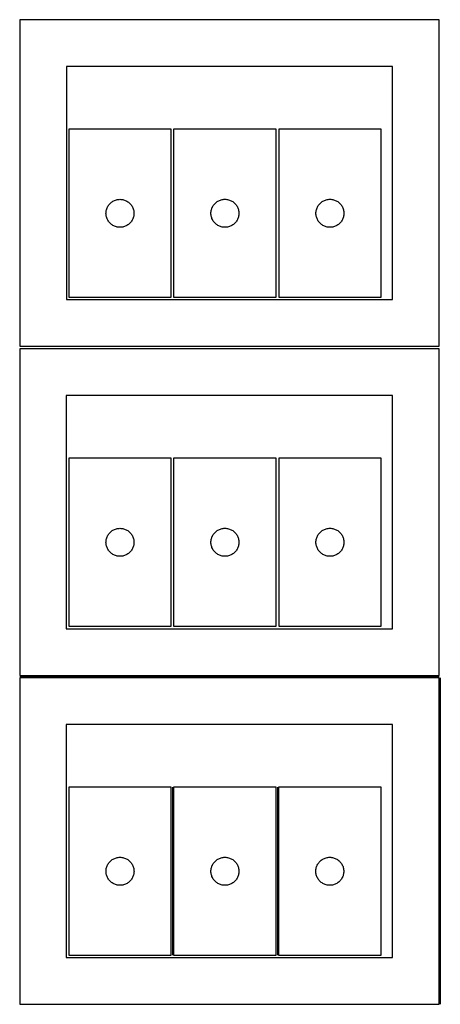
# Model space of a CAD drawing. Header units: millimetres. Extents: x 7 to 1243, y 7 to 2493.
# Tile 3 of 19: x 550 to 820, y 7 to 640. Entities that reach past the tile are written whole.
import ezdxf

# ---------------------------------------------------------------- set-up
doc = ezdxf.new("R2010")
doc.units = ezdxf.units.MM
doc.layers.add('COMMON', color=5, linetype='CONTINUOUS', true_color=0x0000ff)
doc.layers.add('CUT', color=7, linetype='CONTINUOUS', true_color=0x000000)

msp = doc.modelspace()

# ---------------------------------------------------------------- linework, layer by layer
at = {"layer": 'COMMON'}
for p, q in [((549.520967, 217.270966), (819.520967, 217.270966)), ((820.270967, 216.520966), (820.270967, 6.520966)), ((647.869627, 146.052246), (647.869627, 38.052246)), ((715.369628, 146.052246), (715.369628, 38.052246))]:
    msp.add_line(p, q, dxfattribs=at)
at = {"layer": 'CUT'}
for p, q in [((819.562896, 639.562897), (549.562896, 639.562897)), ((549.562896, 639.562897), (549.562896, 429.562897)), ((819.562896, 429.562897), (819.562896, 639.562897)), ((789.562896, 609.562897), (579.562896, 609.562897)), ((579.562896, 609.562897), (579.562896, 459.562897)), ((789.562896, 459.562897), (789.562896, 609.562897)), ((647.077219, 569.079378), (581.077219, 569.079378)), ((581.077219, 569.079378), (581.077219, 461.079378)), ((647.077219, 461.079378), (647.077219, 569.079378)), ((648.619628, 569.094177), (648.619628, 461.094177)), ((714.619628, 569.094177), (648.619628, 569.094177)), ((714.619628, 461.094177), (714.619628, 569.094177)), ((782.220232, 569.091707), (716.220232, 569.091707)), ((716.220232, 569.091707), (716.220232, 461.091707)), ((782.220232, 461.091707), (782.220232, 569.091707)), ((606.005364, 519.059976), (606.28299, 519.579378)), ((606.28299, 519.579378), (606.593993, 520.07951)), ((606.593993, 520.07951), (606.937039, 520.558231)), ((606.937039, 520.558231), (607.310661, 521.01349)), ((607.310661, 521.01349), (607.713258, 521.443339)), ((607.713258, 521.443339), (608.143107, 521.845936)), ((608.143107, 521.845936), (608.598366, 522.219558)), ((608.598366, 522.219558), (609.077087, 522.562604)), ((609.077087, 522.562604), (609.577219, 522.873606)), ((609.577219, 522.873606), (610.096621, 523.151232)), ((610.096621, 523.151232), (610.633068, 523.394293)), ((610.633068, 523.394293), (611.184264, 523.601749)), ((611.184264, 523.601749), (611.747848, 523.77271)), ((611.747848, 523.77271), (612.321406, 523.906445)), ((612.321406, 523.906445), (612.902483, 524.002381)), ((612.902483, 524.002381), (613.488591, 524.060108)), ((613.488591, 524.060108), (614.077219, 524.079378)), ((614.077219, 524.079378), (614.665847, 524.060108)), ((614.665847, 524.060108), (615.251955, 524.002381)), ((615.251955, 524.002381), (615.833032, 523.906445)), ((615.833032, 523.906445), (616.406591, 523.77271)), ((616.406591, 523.77271), (616.970174, 523.601749)), ((616.970174, 523.601749), (617.52137, 523.394293)), ((617.52137, 523.394293), (618.057817, 523.151232)), ((618.057817, 523.151232), (618.577219, 522.873606)), ((618.577219, 522.873606), (619.077351, 522.562604)), ((619.077351, 522.562604), (619.556072, 522.219558)), ((619.556072, 522.219558), (620.011331, 521.845936)), ((620.011331, 521.845936), (620.44118, 521.443339)), ((620.44118, 521.443339), (620.843777, 521.01349)), ((620.843777, 521.01349), (621.217399, 520.558231)), ((621.217399, 520.558231), (621.560446, 520.07951)), ((621.560446, 520.07951), (621.871448, 519.579378)), ((621.871448, 519.579378), (622.149074, 519.059976)), ((673.547773, 519.074775), (673.825399, 519.594177)), ((673.825399, 519.594177), (674.136401, 520.094309)), ((674.136401, 520.094309), (674.479448, 520.57303)), ((674.479448, 520.57303), (674.85307, 521.028289)), ((674.85307, 521.028289), (675.255667, 521.458138)), ((675.255667, 521.458138), (675.685516, 521.860735)), ((675.685516, 521.860735), (676.140775, 522.234357)), ((676.140775, 522.234357), (676.619496, 522.577403)), ((676.619496, 522.577403), (677.119628, 522.888405)), ((677.119628, 522.888405), (677.63903, 523.166032)), ((677.63903, 523.166032), (678.175477, 523.409093)), ((678.175477, 523.409093), (678.726673, 523.616548)), ((678.726673, 523.616548), (679.290257, 523.787509)), ((679.290257, 523.787509), (679.863815, 523.921244)), ((679.863815, 523.921244), (680.444892, 524.017181)), ((680.444892, 524.017181), (681.031, 524.074907)), ((681.031, 524.074907), (681.619628, 524.094177)), ((681.619628, 524.094177), (682.208256, 524.074907)), ((682.208256, 524.074907), (682.794364, 524.017181)), ((682.794364, 524.017181), (683.375441, 523.921244)), ((683.375441, 523.921244), (683.948999, 523.787509)), ((683.948999, 523.787509), (684.512583, 523.616548)), ((684.512583, 523.616548), (685.063779, 523.409093)), ((685.063779, 523.409093), (685.600226, 523.166032)), ((685.600226, 523.166032), (686.119628, 522.888405)), ((686.119628, 522.888405), (686.61976, 522.577403)), ((686.61976, 522.577403), (687.098481, 522.234357)), ((687.098481, 522.234357), (687.55374, 521.860735)), ((687.55374, 521.860735), (687.983589, 521.458138)), ((687.983589, 521.458138), (688.386186, 521.028289)), ((688.386186, 521.028289), (688.759808, 520.57303)), ((688.759808, 520.57303), (689.102854, 520.094309)), ((689.102854, 520.094309), (689.413857, 519.594177)), ((689.413857, 519.594177), (689.691483, 519.074775)), ((741.148377, 519.072305), (741.426003, 519.591707)), ((741.426003, 519.591707), (741.737006, 520.091839)), ((741.737006, 520.091839), (742.080052, 520.57056)), ((742.080052, 520.57056), (742.453674, 521.025819)), ((742.453674, 521.025819), (742.856271, 521.455668)), ((742.856271, 521.455668), (743.28612, 521.858265)), ((743.28612, 521.858265), (743.741379, 522.231887)), ((743.741379, 522.231887), (744.2201, 522.574933)), ((744.2201, 522.574933), (744.720232, 522.885935)), ((744.720232, 522.885935), (745.239634, 523.163561)), ((745.239634, 523.163561), (745.776081, 523.406623)), ((745.776081, 523.406623), (746.327277, 523.614078)), ((746.327277, 523.614078), (746.890861, 523.785039)), ((746.890861, 523.785039), (747.464419, 523.918774)), ((747.464419, 523.918774), (748.045496, 524.014711)), ((748.045496, 524.014711), (748.631604, 524.072437)), ((748.631604, 524.072437), (749.220232, 524.091707)), ((749.220232, 524.091707), (749.80886, 524.072437)), ((749.80886, 524.072437), (750.394968, 524.014711)), ((750.394968, 524.014711), (750.976045, 523.918774)), ((750.976045, 523.918774), (751.549604, 523.785039)), ((751.549604, 523.785039), (752.113187, 523.614078)), ((752.113187, 523.614078), (752.664383, 523.406623)), ((752.664383, 523.406623), (753.20083, 523.163561)), ((753.20083, 523.163561), (753.720232, 522.885935)), ((753.720232, 522.885935), (754.220364, 522.574933)), ((754.220364, 522.574933), (754.699085, 522.231887)), ((754.699085, 522.231887), (755.154344, 521.858265)), ((755.154344, 521.858265), (755.584193, 521.455668)), ((755.584193, 521.455668), (755.98679, 521.025819)), ((755.98679, 521.025819), (756.360412, 520.57056)), ((756.360412, 520.57056), (756.703459, 520.091839)), ((756.703459, 520.091839), (757.014461, 519.591707)), ((757.014461, 519.591707), (757.292087, 519.072305)), ((605.077219, 515.079378), (605.096489, 515.668006)), ((605.096489, 514.490749), (605.077219, 515.079378)), ((605.096489, 515.668006), (605.154215, 516.254113)), ((605.154215, 513.904642), (605.096489, 514.490749)), ((605.154215, 516.254113), (605.250152, 516.835191)), ((605.250152, 513.323565), (605.154215, 513.904642)), ((605.250152, 516.835191), (605.383887, 517.408749)), ((605.383887, 512.750006), (605.250152, 513.323565)), ((605.383887, 517.408749), (605.554848, 517.972333)), ((605.554848, 517.972333), (605.762303, 518.523529)), ((605.762303, 518.523529), (606.005364, 519.059976)), ((622.149074, 519.059976), (622.392135, 518.523529)), ((622.392135, 518.523529), (622.59959, 517.972333)), ((622.59959, 517.972333), (622.770552, 517.408749)), ((622.770552, 517.408749), (622.904287, 516.835191)), ((622.904287, 513.323565), (622.770552, 512.750006)), ((622.904287, 516.835191), (623.000223, 516.254113)), ((623.000223, 513.904642), (622.904287, 513.323565)), ((623.000223, 516.254113), (623.057949, 515.668006)), ((623.057949, 514.490749), (623.000223, 513.904642)), ((623.057949, 515.668006), (623.077219, 515.079378)), ((623.077219, 515.079378), (623.057949, 514.490749)), ((672.619628, 515.094177), (672.638898, 515.682805)), ((672.638898, 514.505549), (672.619628, 515.094177)), ((672.638898, 515.682805), (672.696624, 516.268913)), ((672.696624, 513.919441), (672.638898, 514.505549)), ((672.696624, 516.268913), (672.79256, 516.84999)), ((672.79256, 513.338364), (672.696624, 513.919441)), ((672.79256, 516.84999), (672.926295, 517.423548)), ((672.926295, 512.764805), (672.79256, 513.338364)), ((672.926295, 517.423548), (673.097257, 517.987132)), ((673.097257, 512.201222), (672.926295, 512.764805)), ((673.097257, 517.987132), (673.304712, 518.538328)), ((673.304712, 518.538328), (673.547773, 519.074775)), ((689.691483, 519.074775), (689.934544, 518.538328)), ((689.934544, 518.538328), (690.141999, 517.987132)), ((690.141999, 517.987132), (690.31296, 517.423548)), ((690.31296, 512.764805), (690.141999, 512.201222)), ((690.31296, 517.423548), (690.446695, 516.84999)), ((690.446695, 513.338364), (690.31296, 512.764805)), ((690.446695, 516.84999), (690.542632, 516.268913)), ((690.542632, 513.919441), (690.446695, 513.338364)), ((690.542632, 516.268913), (690.600358, 515.682805)), ((690.600358, 514.505549), (690.542632, 513.919441)), ((690.600358, 515.682805), (690.619628, 515.094177)), ((690.619628, 515.094177), (690.600358, 514.505549)), ((740.220232, 515.091707), (740.239502, 515.680335)), ((740.239502, 514.503079), (740.220232, 515.091707)), ((740.239502, 515.680335), (740.297228, 516.266442)), ((740.297228, 513.916971), (740.239502, 514.503079)), ((740.297228, 516.266442), (740.393165, 516.84752)), ((740.393165, 513.335894), (740.297228, 513.916971)), ((740.393165, 516.84752), (740.5269, 517.421078)), ((740.5269, 512.762335), (740.393165, 513.335894)), ((740.5269, 517.421078), (740.697861, 517.984662)), ((740.697861, 517.984662), (740.905316, 518.535858)), ((740.905316, 518.535858), (741.148377, 519.072305)), ((757.292087, 519.072305), (757.535148, 518.535858)), ((757.535148, 518.535858), (757.742603, 517.984662)), ((757.742603, 517.984662), (757.913565, 517.421078)), ((757.913565, 517.421078), (758.0473, 516.84752)), ((758.0473, 513.335894), (757.913565, 512.762335)), ((758.0473, 516.84752), (758.143236, 516.266442)), ((758.143236, 513.916971), (758.0473, 513.335894)), ((758.143236, 516.266442), (758.200962, 515.680335)), ((758.200962, 514.503079), (758.143236, 513.916971)), ((758.200962, 515.680335), (758.220232, 515.091707)), ((758.220232, 515.091707), (758.200962, 514.503079)), ((605.554848, 512.186422), (605.383887, 512.750006)), ((605.762303, 511.635227), (605.554848, 512.186422)), ((606.005364, 511.098779), (605.762303, 511.635227)), ((606.28299, 510.579378), (606.005364, 511.098779)), ((606.593993, 510.079246), (606.28299, 510.579378)), ((606.937039, 509.600525), (606.593993, 510.079246)), ((607.310661, 509.145265), (606.937039, 509.600525)), ((607.713258, 508.715417), (607.310661, 509.145265)), ((608.143107, 508.312819), (607.713258, 508.715417)), ((608.598366, 507.939198), (608.143107, 508.312819)), ((609.077087, 507.596151), (608.598366, 507.939198)), ((609.577219, 507.285149), (609.077087, 507.596151)), ((610.096621, 507.007523), (609.577219, 507.285149)), ((610.633068, 506.764462), (610.096621, 507.007523)), ((611.184264, 506.557006), (610.633068, 506.764462)), ((611.747848, 506.386045), (611.184264, 506.557006)), ((616.970174, 506.557006), (616.406591, 506.386045)), ((617.52137, 506.764462), (616.970174, 506.557006)), ((618.057817, 507.007523), (617.52137, 506.764462)), ((618.577219, 507.285149), (618.057817, 507.007523)), ((619.077351, 507.596151), (618.577219, 507.285149)), ((619.556072, 507.939198), (619.077351, 507.596151)), ((620.011331, 508.312819), (619.556072, 507.939198)), ((620.44118, 508.715417), (620.011331, 508.312819)), ((620.843777, 509.145265), (620.44118, 508.715417)), ((621.217399, 509.600525), (620.843777, 509.145265)), ((621.560446, 510.079246), (621.217399, 509.600525)), ((621.871448, 510.579378), (621.560446, 510.079246)), ((622.149074, 511.098779), (621.871448, 510.579378)), ((622.392135, 511.635227), (622.149074, 511.098779)), ((622.59959, 512.186422), (622.392135, 511.635227)), ((622.770552, 512.750006), (622.59959, 512.186422)), ((673.304712, 511.650026), (673.097257, 512.201222)), ((673.547773, 511.113579), (673.304712, 511.650026)), ((673.825399, 510.594177), (673.547773, 511.113579)), ((674.136401, 510.094045), (673.825399, 510.594177)), ((674.479448, 509.615324), (674.136401, 510.094045)), ((674.85307, 509.160065), (674.479448, 509.615324)), ((675.255667, 508.730216), (674.85307, 509.160065)), ((675.685516, 508.327619), (675.255667, 508.730216)), ((676.140775, 507.953997), (675.685516, 508.327619)), ((676.619496, 507.61095), (676.140775, 507.953997)), ((677.119628, 507.299948), (676.619496, 507.61095)), ((677.63903, 507.022322), (677.119628, 507.299948)), ((678.175477, 506.779261), (677.63903, 507.022322)), ((678.726673, 506.571806), (678.175477, 506.779261)), ((679.290257, 506.400844), (678.726673, 506.571806)), ((684.512583, 506.571806), (683.948999, 506.400844)), ((685.063779, 506.779261), (684.512583, 506.571806)), ((685.600226, 507.022322), (685.063779, 506.779261)), ((686.119628, 507.299948), (685.600226, 507.022322)), ((686.61976, 507.61095), (686.119628, 507.299948)), ((687.098481, 507.953997), (686.61976, 507.61095)), ((687.55374, 508.327619), (687.098481, 507.953997)), ((687.983589, 508.730216), (687.55374, 508.327619)), ((688.386186, 509.160065), (687.983589, 508.730216)), ((688.759808, 509.615324), (688.386186, 509.160065)), ((689.102854, 510.094045), (688.759808, 509.615324)), ((689.413857, 510.594177), (689.102854, 510.094045)), ((689.691483, 511.113579), (689.413857, 510.594177)), ((689.934544, 511.650026), (689.691483, 511.113579)), ((690.141999, 512.201222), (689.934544, 511.650026)), ((740.697861, 512.198752), (740.5269, 512.762335)), ((740.905316, 511.647556), (740.697861, 512.198752)), ((741.148377, 511.111109), (740.905316, 511.647556)), ((741.426003, 510.591707), (741.148377, 511.111109)), ((741.737006, 510.091575), (741.426003, 510.591707)), ((742.080052, 509.612854), (741.737006, 510.091575)), ((742.453674, 509.157594), (742.080052, 509.612854)), ((742.856271, 508.727746), (742.453674, 509.157594)), ((743.28612, 508.325148), (742.856271, 508.727746)), ((743.741379, 507.951527), (743.28612, 508.325148)), ((744.2201, 507.60848), (743.741379, 507.951527)), ((744.720232, 507.297478), (744.2201, 507.60848)), ((745.239634, 507.019852), (744.720232, 507.297478)), ((745.776081, 506.776791), (745.239634, 507.019852)), ((746.327277, 506.569336), (745.776081, 506.776791)), ((746.890861, 506.398374), (746.327277, 506.569336)), ((752.113187, 506.569336), (751.549604, 506.398374)), ((752.664383, 506.776791), (752.113187, 506.569336)), ((753.20083, 507.019852), (752.664383, 506.776791)), ((753.720232, 507.297478), (753.20083, 507.019852)), ((754.220364, 507.60848), (753.720232, 507.297478)), ((754.699085, 507.951527), (754.220364, 507.60848)), ((755.154344, 508.325148), (754.699085, 507.951527)), ((755.584193, 508.727746), (755.154344, 508.325148)), ((755.98679, 509.157594), (755.584193, 508.727746)), ((756.360412, 509.612854), (755.98679, 509.157594)), ((756.703459, 510.091575), (756.360412, 509.612854)), ((757.014461, 510.591707), (756.703459, 510.091575)), ((757.292087, 511.111109), (757.014461, 510.591707)), ((757.535148, 511.647556), (757.292087, 511.111109)), ((757.742603, 512.198752), (757.535148, 511.647556)), ((757.913565, 512.762335), (757.742603, 512.198752)), ((612.321406, 506.25231), (611.747848, 506.386045)), ((612.902483, 506.156374), (612.321406, 506.25231)), ((613.488591, 506.098647), (612.902483, 506.156374)), ((614.077219, 506.079378), (613.488591, 506.098647)), ((614.665847, 506.098647), (614.077219, 506.079378)), ((615.251955, 506.156374), (614.665847, 506.098647)), ((615.833032, 506.25231), (615.251955, 506.156374)), ((616.406591, 506.386045), (615.833032, 506.25231)), ((679.863815, 506.267109), (679.290257, 506.400844)), ((680.444892, 506.171173), (679.863815, 506.267109)), ((681.031, 506.113447), (680.444892, 506.171173)), ((681.619628, 506.094177), (681.031, 506.113447)), ((682.208256, 506.113447), (681.619628, 506.094177)), ((682.794364, 506.171173), (682.208256, 506.113447)), ((683.375441, 506.267109), (682.794364, 506.171173)), ((683.948999, 506.400844), (683.375441, 506.267109)), ((747.464419, 506.264639), (746.890861, 506.398374)), ((748.045496, 506.168703), (747.464419, 506.264639)), ((748.631604, 506.110976), (748.045496, 506.168703)), ((749.220232, 506.091707), (748.631604, 506.110976)), ((749.80886, 506.110976), (749.220232, 506.091707)), ((750.394968, 506.168703), (749.80886, 506.110976)), ((750.976045, 506.264639), (750.394968, 506.168703)), ((751.549604, 506.398374), (750.976045, 506.264639)), ((579.562896, 459.562897), (789.562896, 459.562897)), ((581.077219, 461.079378), (647.077219, 461.079378)), ((648.619628, 461.094177), (714.619628, 461.094177)), ((716.220232, 461.091707), (782.220232, 461.091707)), ((819.520967, 428.020967), (549.520967, 428.020967)), ((549.520967, 428.020967), (549.520967, 218.020967)), ((549.562896, 429.562897), (819.562896, 429.562897)), ((819.520967, 218.020967), (819.520967, 428.020967)), ((789.520967, 398.020967), (579.520967, 398.020967)), ((579.520967, 398.020967), (579.520967, 248.020967)), ((789.520967, 248.020967), (789.520967, 398.020967)), ((647.077219, 357.558412), (581.077219, 357.558412)), ((581.077219, 357.558412), (581.077219, 249.558412)), ((647.077219, 249.558412), (647.077219, 357.558412)), ((648.619628, 357.573211), (648.619628, 249.573211)), ((714.619628, 357.573211), (648.619628, 357.573211)), ((714.619628, 249.573211), (714.619628, 357.573211)), ((782.220232, 357.570741), (716.220232, 357.570741)), ((716.220232, 357.570741), (716.220232, 249.570741)), ((782.220232, 249.570741), (782.220232, 357.570741)), ((607.713258, 309.922373), (608.143107, 310.32497)), ((608.143107, 310.32497), (608.598366, 310.698592)), ((608.598366, 310.698592), (609.077087, 311.041639)), ((609.077087, 311.041639), (609.577219, 311.352641)), ((609.577219, 311.352641), (610.096621, 311.630267)), ((610.096621, 311.630267), (610.633068, 311.873328)), ((610.633068, 311.873328), (611.184264, 312.080783)), ((611.184264, 312.080783), (611.747848, 312.251745)), ((611.747848, 312.251745), (612.321406, 312.38548)), ((612.321406, 312.38548), (612.902483, 312.481416)), ((612.902483, 312.481416), (613.488591, 312.539142)), ((613.488591, 312.539142), (614.077219, 312.558412)), ((614.077219, 312.558412), (614.665847, 312.539142)), ((614.665847, 312.539142), (615.251955, 312.481416)), ((615.251955, 312.481416), (615.833032, 312.38548)), ((615.833032, 312.38548), (616.406591, 312.251745)), ((616.406591, 312.251745), (616.970174, 312.080783)), ((616.970174, 312.080783), (617.52137, 311.873328)), ((617.52137, 311.873328), (618.057817, 311.630267)), ((618.057817, 311.630267), (618.577219, 311.352641)), ((618.577219, 311.352641), (619.077351, 311.041639)), ((619.077351, 311.041639), (619.556072, 310.698592)), ((619.556072, 310.698592), (620.011331, 310.32497)), ((620.011331, 310.32497), (620.44118, 309.922373)), ((675.255667, 309.937172), (675.685516, 310.33977)), ((675.685516, 310.33977), (676.140775, 310.713391)), ((676.140775, 310.713391), (676.619496, 311.056438)), ((676.619496, 311.056438), (677.119628, 311.36744)), ((677.119628, 311.36744), (677.63903, 311.645066)), ((677.63903, 311.645066), (678.175477, 311.888127)), ((678.175477, 311.888127), (678.726673, 312.095582)), ((678.726673, 312.095582), (679.290257, 312.266544)), ((679.290257, 312.266544), (679.863815, 312.400279)), ((679.863815, 312.400279), (680.444892, 312.496215)), ((680.444892, 312.496215), (681.031, 312.553942)), ((681.031, 312.553942), (681.619628, 312.573211)), ((681.619628, 312.573211), (682.208256, 312.553942)), ((682.208256, 312.553942), (682.794364, 312.496215)), ((682.794364, 312.496215), (683.375441, 312.400279)), ((683.375441, 312.400279), (683.948999, 312.266544)), ((683.948999, 312.266544), (684.512583, 312.095582)), ((684.512583, 312.095582), (685.063779, 311.888127)), ((685.063779, 311.888127), (685.600226, 311.645066)), ((685.600226, 311.645066), (686.119628, 311.36744)), ((686.119628, 311.36744), (686.61976, 311.056438)), ((686.61976, 311.056438), (687.098481, 310.713391)), ((687.098481, 310.713391), (687.55374, 310.33977)), ((687.55374, 310.33977), (687.983589, 309.937172)), ((742.856271, 309.934702), (743.28612, 310.337299)), ((743.28612, 310.337299), (743.741379, 310.710921)), ((743.741379, 310.710921), (744.2201, 311.053968)), ((744.2201, 311.053968), (744.720232, 311.36497)), ((744.720232, 311.36497), (745.239634, 311.642596)), ((745.239634, 311.642596), (745.776081, 311.885657)), ((745.776081, 311.885657), (746.327277, 312.093112)), ((746.327277, 312.093112), (746.890861, 312.264074)), ((746.890861, 312.264074), (747.464419, 312.397809)), ((747.464419, 312.397809), (748.045496, 312.493745)), ((748.045496, 312.493745), (748.631604, 312.551471)), ((748.631604, 312.551471), (749.220232, 312.570741)), ((749.220232, 312.570741), (749.80886, 312.551471)), ((749.80886, 312.551471), (750.394968, 312.493745)), ((750.394968, 312.493745), (750.976045, 312.397809)), ((750.976045, 312.397809), (751.549604, 312.264074)), ((751.549604, 312.264074), (752.113187, 312.093112)), ((752.113187, 312.093112), (752.664383, 311.885657)), ((752.664383, 311.885657), (753.20083, 311.642596)), ((753.20083, 311.642596), (753.720232, 311.36497)), ((753.720232, 311.36497), (754.220364, 311.053968)), ((754.220364, 311.053968), (754.699085, 310.710921)), ((754.699085, 310.710921), (755.154344, 310.337299)), ((755.154344, 310.337299), (755.584193, 309.934702)), ((605.077219, 303.558412), (605.096489, 304.14704)), ((605.096489, 304.14704), (605.154215, 304.733148)), ((605.154215, 304.733148), (605.250152, 305.314225)), ((605.250152, 305.314225), (605.383887, 305.887783)), ((605.383887, 305.887783), (605.554848, 306.451367)), ((605.554848, 306.451367), (605.762303, 307.002563)), ((605.762303, 307.002563), (606.005364, 307.53901)), ((606.005364, 307.53901), (606.28299, 308.058412)), ((606.28299, 308.058412), (606.593993, 308.558544)), ((606.593993, 308.558544), (606.937039, 309.037265)), ((606.937039, 309.037265), (607.310661, 309.492524)), ((607.310661, 309.492524), (607.713258, 309.922373)), ((620.44118, 309.922373), (620.843777, 309.492524)), ((620.843777, 309.492524), (621.217399, 309.037265)), ((621.217399, 309.037265), (621.560446, 308.558544)), ((621.560446, 308.558544), (621.871448, 308.058412)), ((621.871448, 308.058412), (622.149074, 307.53901)), ((622.149074, 307.53901), (622.392135, 307.002563)), ((622.392135, 307.002563), (622.59959, 306.451367)), ((622.59959, 306.451367), (622.770552, 305.887783)), ((622.770552, 305.887783), (622.904287, 305.314225)), ((622.904287, 305.314225), (623.000223, 304.733148)), ((623.000223, 304.733148), (623.057949, 304.14704)), ((623.057949, 304.14704), (623.077219, 303.558412)), ((672.619628, 303.573211), (672.638898, 304.161839)), ((672.638898, 304.161839), (672.696624, 304.747947)), ((672.696624, 304.747947), (672.79256, 305.329024)), ((672.79256, 305.329024), (672.926295, 305.902583)), ((672.926295, 305.902583), (673.097257, 306.466166)), ((673.097257, 306.466166), (673.304712, 307.017362)), ((673.304712, 307.017362), (673.547773, 307.553809)), ((673.547773, 307.553809), (673.825399, 308.073211)), ((673.825399, 308.073211), (674.136401, 308.573343)), ((674.136401, 308.573343), (674.479448, 309.052064)), ((674.479448, 309.052064), (674.85307, 309.507324)), ((674.85307, 309.507324), (675.255667, 309.937172)), ((687.983589, 309.937172), (688.386186, 309.507324)), ((688.386186, 309.507324), (688.759808, 309.052064)), ((688.759808, 309.052064), (689.102854, 308.573343)), ((689.102854, 308.573343), (689.413857, 308.073211)), ((689.413857, 308.073211), (689.691483, 307.553809)), ((689.691483, 307.553809), (689.934544, 307.017362)), ((689.934544, 307.017362), (690.141999, 306.466166)), ((690.141999, 306.466166), (690.31296, 305.902583)), ((690.31296, 305.902583), (690.446695, 305.329024)), ((690.446695, 305.329024), (690.542632, 304.747947)), ((690.542632, 304.747947), (690.600358, 304.161839)), ((690.600358, 304.161839), (690.619628, 303.573211)), ((740.220232, 303.570741), (740.239502, 304.159369)), ((740.239502, 304.159369), (740.297228, 304.745477)), ((740.297228, 304.745477), (740.393165, 305.326554)), ((740.393165, 305.326554), (740.5269, 305.900113)), ((740.5269, 305.900113), (740.697861, 306.463696)), ((740.697861, 306.463696), (740.905316, 307.014892)), ((740.905316, 307.014892), (741.148377, 307.551339)), ((741.148377, 307.551339), (741.426003, 308.070741)), ((741.426003, 308.070741), (741.737006, 308.570873)), ((741.737006, 308.570873), (742.080052, 309.049594)), ((742.080052, 309.049594), (742.453674, 309.504854)), ((742.453674, 309.504854), (742.856271, 309.934702)), ((755.584193, 309.934702), (755.98679, 309.504854)), ((755.98679, 309.504854), (756.360412, 309.049594)), ((756.360412, 309.049594), (756.703459, 308.570873)), ((756.703459, 308.570873), (757.014461, 308.070741)), ((757.014461, 308.070741), (757.292087, 307.551339)), ((757.292087, 307.551339), (757.535148, 307.014892)), ((757.535148, 307.014892), (757.742603, 306.463696)), ((757.742603, 306.463696), (757.913565, 305.900113)), ((757.913565, 305.900113), (758.0473, 305.326554)), ((758.0473, 305.326554), (758.143236, 304.745477)), ((758.143236, 304.745477), (758.200962, 304.159369)), ((758.200962, 304.159369), (758.220232, 303.570741)), ((605.096489, 302.969784), (605.077219, 303.558412)), ((605.154215, 302.383676), (605.096489, 302.969784)), ((605.250152, 301.802599), (605.154215, 302.383676)), ((605.383887, 301.229041), (605.250152, 301.802599)), ((605.554848, 300.665457), (605.383887, 301.229041)), ((605.762303, 300.114261), (605.554848, 300.665457)), ((606.005364, 299.577814), (605.762303, 300.114261)), ((606.28299, 299.058412), (606.005364, 299.577814)), ((606.593993, 298.55828), (606.28299, 299.058412)), ((606.937039, 298.079559), (606.593993, 298.55828)), ((607.310661, 297.6243), (606.937039, 298.079559)), ((607.713258, 297.194451), (607.310661, 297.6243)), ((620.843777, 297.6243), (620.44118, 297.194451)), ((621.217399, 298.079559), (620.843777, 297.6243)), ((621.560446, 298.55828), (621.217399, 298.079559)), ((621.871448, 299.058412), (621.560446, 298.55828)), ((622.149074, 299.577814), (621.871448, 299.058412)), ((622.392135, 300.114261), (622.149074, 299.577814)), ((622.59959, 300.665457), (622.392135, 300.114261)), ((622.770552, 301.229041), (622.59959, 300.665457)), ((622.904287, 301.802599), (622.770552, 301.229041)), ((623.000223, 302.383676), (622.904287, 301.802599)), ((623.057949, 302.969784), (623.000223, 302.383676)), ((623.077219, 303.558412), (623.057949, 302.969784)), ((672.638898, 302.984583), (672.619628, 303.573211)), ((672.696624, 302.398476), (672.638898, 302.984583)), ((672.79256, 301.817398), (672.696624, 302.398476)), ((672.926295, 301.24384), (672.79256, 301.817398)), ((673.097257, 300.680256), (672.926295, 301.24384)), ((673.304712, 300.12906), (673.097257, 300.680256)), ((673.547773, 299.592613), (673.304712, 300.12906)), ((673.825399, 299.073211), (673.547773, 299.592613)), ((674.136401, 298.573079), (673.825399, 299.073211)), ((674.479448, 298.094358), (674.136401, 298.573079)), ((674.85307, 297.639099), (674.479448, 298.094358)), ((675.255667, 297.20925), (674.85307, 297.639099)), ((688.386186, 297.639099), (687.983589, 297.20925)), ((688.759808, 298.094358), (688.386186, 297.639099)), ((689.102854, 298.573079), (688.759808, 298.094358)), ((689.413857, 299.073211), (689.102854, 298.573079)), ((689.691483, 299.592613), (689.413857, 299.073211)), ((689.934544, 300.12906), (689.691483, 299.592613)), ((690.141999, 300.680256), (689.934544, 300.12906)), ((690.31296, 301.24384), (690.141999, 300.680256)), ((690.446695, 301.817398), (690.31296, 301.24384)), ((690.542632, 302.398476), (690.446695, 301.817398)), ((690.600358, 302.984583), (690.542632, 302.398476)), ((690.619628, 303.573211), (690.600358, 302.984583)), ((740.239502, 302.982113), (740.220232, 303.570741)), ((740.297228, 302.396005), (740.239502, 302.982113)), ((740.393165, 301.814928), (740.297228, 302.396005)), ((740.5269, 301.24137), (740.393165, 301.814928)), ((740.697861, 300.677786), (740.5269, 301.24137)), ((740.905316, 300.12659), (740.697861, 300.677786)), ((741.148377, 299.590143), (740.905316, 300.12659)), ((741.426003, 299.070741), (741.148377, 299.590143)), ((741.737006, 298.570609), (741.426003, 299.070741)), ((742.080052, 298.091888), (741.737006, 298.570609)), ((742.453674, 297.636629), (742.080052, 298.091888)), ((742.856271, 297.20678), (742.453674, 297.636629)), ((755.98679, 297.636629), (755.584193, 297.20678)), ((756.360412, 298.091888), (755.98679, 297.636629)), ((756.703459, 298.570609), (756.360412, 298.091888)), ((757.014461, 299.070741), (756.703459, 298.570609)), ((757.292087, 299.590143), (757.014461, 299.070741)), ((757.535148, 300.12659), (757.292087, 299.590143)), ((757.742603, 300.677786), (757.535148, 300.12659)), ((757.913565, 301.24137), (757.742603, 300.677786)), ((758.0473, 301.814928), (757.913565, 301.24137)), ((758.143236, 302.396005), (758.0473, 301.814928)), ((758.200962, 302.982113), (758.143236, 302.396005)), ((758.220232, 303.570741), (758.200962, 302.982113)), ((608.143107, 296.791854), (607.713258, 297.194451)), ((608.598366, 296.418232), (608.143107, 296.791854)), ((609.077087, 296.075186), (608.598366, 296.418232)), ((609.577219, 295.764183), (609.077087, 296.075186)), ((610.096621, 295.486557), (609.577219, 295.764183)), ((610.633068, 295.243496), (610.096621, 295.486557)), ((611.184264, 295.036041), (610.633068, 295.243496)), ((611.747848, 294.86508), (611.184264, 295.036041)), ((612.321406, 294.731345), (611.747848, 294.86508)), ((612.902483, 294.635408), (612.321406, 294.731345)), ((613.488591, 294.577682), (612.902483, 294.635408)), ((614.077219, 294.558412), (613.488591, 294.577682)), ((614.665847, 294.577682), (614.077219, 294.558412)), ((615.251955, 294.635408), (614.665847, 294.577682)), ((615.833032, 294.731345), (615.251955, 294.635408)), ((616.406591, 294.86508), (615.833032, 294.731345)), ((616.970174, 295.036041), (616.406591, 294.86508)), ((617.52137, 295.243496), (616.970174, 295.036041)), ((618.057817, 295.486557), (617.52137, 295.243496)), ((618.577219, 295.764183), (618.057817, 295.486557)), ((619.077351, 296.075186), (618.577219, 295.764183)), ((619.556072, 296.418232), (619.077351, 296.075186)), ((620.011331, 296.791854), (619.556072, 296.418232)), ((620.44118, 297.194451), (620.011331, 296.791854)), ((675.685516, 296.806653), (675.255667, 297.20925)), ((676.140775, 296.433031), (675.685516, 296.806653)), ((676.619496, 296.089985), (676.140775, 296.433031)), ((677.119628, 295.778983), (676.619496, 296.089985)), ((677.63903, 295.501357), (677.119628, 295.778983)), ((678.175477, 295.258295), (677.63903, 295.501357)), ((678.726673, 295.05084), (678.175477, 295.258295)), ((679.290257, 294.879879), (678.726673, 295.05084)), ((679.863815, 294.746144), (679.290257, 294.879879)), ((680.444892, 294.650208), (679.863815, 294.746144)), ((681.031, 294.592481), (680.444892, 294.650208)), ((681.619628, 294.573211), (681.031, 294.592481)), ((682.208256, 294.592481), (681.619628, 294.573211)), ((682.794364, 294.650208), (682.208256, 294.592481)), ((683.375441, 294.746144), (682.794364, 294.650208)), ((683.948999, 294.879879), (683.375441, 294.746144)), ((684.512583, 295.05084), (683.948999, 294.879879)), ((685.063779, 295.258295), (684.512583, 295.05084)), ((685.600226, 295.501357), (685.063779, 295.258295)), ((686.119628, 295.778983), (685.600226, 295.501357)), ((686.61976, 296.089985), (686.119628, 295.778983)), ((687.098481, 296.433031), (686.61976, 296.089985)), ((687.55374, 296.806653), (687.098481, 296.433031)), ((687.983589, 297.20925), (687.55374, 296.806653)), ((743.28612, 296.804183), (742.856271, 297.20678)), ((743.741379, 296.430561), (743.28612, 296.804183)), ((744.2201, 296.087515), (743.741379, 296.430561)), ((744.720232, 295.776513), (744.2201, 296.087515)), ((745.239634, 295.498887), (744.720232, 295.776513)), ((745.776081, 295.255825), (745.239634, 295.498887)), ((746.327277, 295.04837), (745.776081, 295.255825)), ((746.890861, 294.877409), (746.327277, 295.04837)), ((747.464419, 294.743674), (746.890861, 294.877409)), ((748.045496, 294.647737), (747.464419, 294.743674)), ((748.631604, 294.590011), (748.045496, 294.647737)), ((749.220232, 294.570741), (748.631604, 294.590011)), ((749.80886, 294.590011), (749.220232, 294.570741)), ((750.394968, 294.647737), (749.80886, 294.590011)), ((750.976045, 294.743674), (750.394968, 294.647737)), ((751.549604, 294.877409), (750.976045, 294.743674)), ((752.113187, 295.04837), (751.549604, 294.877409)), ((752.664383, 295.255825), (752.113187, 295.04837)), ((753.20083, 295.498887), (752.664383, 295.255825)), ((753.720232, 295.776513), (753.20083, 295.498887)), ((754.220364, 296.087515), (753.720232, 295.776513)), ((754.699085, 296.430561), (754.220364, 296.087515)), ((755.154344, 296.804183), (754.699085, 296.430561)), ((755.584193, 297.20678), (755.154344, 296.804183)), ((579.520967, 248.020967), (789.520967, 248.020967)), ((581.077219, 249.558412), (647.077219, 249.558412)), ((648.619628, 249.573211), (714.619628, 249.573211)), ((716.220232, 249.570741), (782.220232, 249.570741)), ((549.520967, 218.020967), (819.520967, 218.020967)), ((819.520967, 216.520966), (549.520967, 216.520966)), ((549.520967, 216.520966), (549.520967, 6.520966)), ((819.520967, 6.520966), (819.520967, 216.520966)), ((789.520967, 186.520966), (579.520967, 186.520966)), ((579.520967, 186.520966), (579.520967, 36.520966)), ((789.520967, 36.520966), (789.520967, 186.520966)), ((647.119627, 146.052246), (581.119627, 146.052246)), ((581.119627, 146.052246), (581.119627, 38.052246)), ((647.119627, 38.052246), (647.119627, 146.052246)), ((648.619628, 146.052246), (648.619628, 38.052246)), ((714.619628, 146.052246), (648.619628, 146.052246)), ((714.619628, 38.052246), (714.619628, 146.052246)), ((782.119629, 146.052246), (716.119629, 146.052246)), ((716.119629, 146.052246), (716.119629, 38.052246)), ((782.119629, 38.052246), (782.119629, 146.052246)), ((605.597256, 94.945201), (605.804711, 95.496397)), ((605.804711, 95.496397), (606.047772, 96.032844)), ((606.047772, 96.032844), (606.325398, 96.552246)), ((606.325398, 96.552246), (606.6364, 97.052378)), ((606.6364, 97.052378), (606.979447, 97.531099)), ((606.979447, 97.531099), (607.353069, 97.986358)), ((607.353069, 97.986358), (607.755666, 98.416207)), ((607.755666, 98.416207), (608.185515, 98.818804)), ((608.185515, 98.818804), (608.640774, 99.192426)), ((608.640774, 99.192426), (609.119495, 99.535472)), ((609.119495, 99.535472), (609.619627, 99.846474)), ((609.619627, 99.846474), (610.139029, 100.1241)), ((610.139029, 100.1241), (610.675476, 100.367161)), ((610.675476, 100.367161), (611.226672, 100.574617)), ((611.226672, 100.574617), (611.790256, 100.745578)), ((611.790256, 100.745578), (612.363814, 100.879313)), ((612.363814, 100.879313), (612.944891, 100.975249)), ((612.944891, 100.975249), (613.530999, 101.032976)), ((613.530999, 101.032976), (614.119627, 101.052246)), ((614.119627, 101.052246), (614.708255, 101.032976)), ((614.708255, 101.032976), (615.294363, 100.975249)), ((615.294363, 100.975249), (615.87544, 100.879313)), ((615.87544, 100.879313), (616.448998, 100.745578)), ((616.448998, 100.745578), (617.012582, 100.574617)), ((617.012582, 100.574617), (617.563778, 100.367161)), ((617.563778, 100.367161), (618.100225, 100.1241)), ((618.100225, 100.1241), (618.619627, 99.846474)), ((618.619627, 99.846474), (619.119759, 99.535472)), ((619.119759, 99.535472), (619.59848, 99.192426)), ((619.59848, 99.192426), (620.053739, 98.818804)), ((620.053739, 98.818804), (620.483588, 98.416207)), ((620.483588, 98.416207), (620.886185, 97.986358)), ((620.886185, 97.986358), (621.259807, 97.531099)), ((621.259807, 97.531099), (621.602853, 97.052378)), ((621.602853, 97.052378), (621.913856, 96.552246)), ((621.913856, 96.552246), (622.191482, 96.032844)), ((622.191482, 96.032844), (622.434543, 95.496397)), ((622.434543, 95.496397), (622.641998, 94.945201)), ((673.097257, 94.945201), (673.304712, 95.496397)), ((673.304712, 95.496397), (673.547773, 96.032844)), ((673.547773, 96.032844), (673.825399, 96.552246)), ((673.825399, 96.552246), (674.136401, 97.052378)), ((674.136401, 97.052378), (674.479448, 97.531099)), ((674.479448, 97.531099), (674.85307, 97.986358)), ((674.85307, 97.986358), (675.255667, 98.416207)), ((675.255667, 98.416207), (675.685516, 98.818804)), ((675.685516, 98.818804), (676.140775, 99.192426)), ((676.140775, 99.192426), (676.619496, 99.535472)), ((676.619496, 99.535472), (677.119628, 99.846474)), ((677.119628, 99.846474), (677.63903, 100.1241)), ((677.63903, 100.1241), (678.175477, 100.367161)), ((678.175477, 100.367161), (678.726673, 100.574617)), ((678.726673, 100.574617), (679.290257, 100.745578)), ((679.290257, 100.745578), (679.863815, 100.879313)), ((679.863815, 100.879313), (680.444892, 100.975249)), ((680.444892, 100.975249), (681.031, 101.032976)), ((681.031, 101.032976), (681.619628, 101.052246)), ((681.619628, 101.052246), (682.208256, 101.032976)), ((682.208256, 101.032976), (682.794364, 100.975249)), ((682.794364, 100.975249), (683.375441, 100.879313)), ((683.375441, 100.879313), (683.948999, 100.745578)), ((683.948999, 100.745578), (684.512583, 100.574617)), ((684.512583, 100.574617), (685.063779, 100.367161)), ((685.063779, 100.367161), (685.600226, 100.1241)), ((685.600226, 100.1241), (686.119628, 99.846474)), ((686.119628, 99.846474), (686.61976, 99.535472)), ((686.61976, 99.535472), (687.098481, 99.192426)), ((687.098481, 99.192426), (687.55374, 98.818804)), ((687.55374, 98.818804), (687.983589, 98.416207)), ((687.983589, 98.416207), (688.386186, 97.986358)), ((688.386186, 97.986358), (688.759808, 97.531099)), ((688.759808, 97.531099), (689.102854, 97.052378)), ((689.102854, 97.052378), (689.413857, 96.552246)), ((689.413857, 96.552246), (689.691483, 96.032844)), ((689.691483, 96.032844), (689.934544, 95.496397)), ((689.934544, 95.496397), (690.141999, 94.945201)), ((740.597258, 94.945201), (740.804713, 95.496397)), ((740.804713, 95.496397), (741.047774, 96.032844)), ((741.047774, 96.032844), (741.3254, 96.552246)), ((741.3254, 96.552246), (741.636402, 97.052378)), ((741.636402, 97.052378), (741.979449, 97.531099)), ((741.979449, 97.531099), (742.353071, 97.986358)), ((742.353071, 97.986358), (742.755668, 98.416207)), ((742.755668, 98.416207), (743.185517, 98.818804)), ((743.185517, 98.818804), (743.640776, 99.192426)), ((743.640776, 99.192426), (744.119497, 99.535472)), ((744.119497, 99.535472), (744.619629, 99.846474)), ((744.619629, 99.846474), (745.139031, 100.1241)), ((745.139031, 100.1241), (745.675478, 100.367161)), ((745.675478, 100.367161), (746.226674, 100.574617)), ((746.226674, 100.574617), (746.790258, 100.745578)), ((746.790258, 100.745578), (747.363816, 100.879313)), ((747.363816, 100.879313), (747.944893, 100.975249)), ((747.944893, 100.975249), (748.531001, 101.032976)), ((748.531001, 101.032976), (749.119629, 101.052246)), ((749.119629, 101.052246), (749.708257, 101.032976)), ((749.708257, 101.032976), (750.294365, 100.975249)), ((750.294365, 100.975249), (750.875442, 100.879313)), ((750.875442, 100.879313), (751.449, 100.745578)), ((751.449, 100.745578), (752.012584, 100.574617)), ((752.012584, 100.574617), (752.56378, 100.367161)), ((752.56378, 100.367161), (753.100227, 100.1241)), ((753.100227, 100.1241), (753.619629, 99.846474)), ((753.619629, 99.846474), (754.119761, 99.535472)), ((754.119761, 99.535472), (754.598482, 99.192426)), ((754.598482, 99.192426), (755.053741, 98.818804)), ((755.053741, 98.818804), (755.48359, 98.416207)), ((755.48359, 98.416207), (755.886187, 97.986358)), ((755.886187, 97.986358), (756.259809, 97.531099)), ((756.259809, 97.531099), (756.602855, 97.052378)), ((756.602855, 97.052378), (756.913858, 96.552246)), ((756.913858, 96.552246), (757.191484, 96.032844)), ((757.191484, 96.032844), (757.434545, 95.496397)), ((757.434545, 95.496397), (757.642, 94.945201)), ((605.119627, 92.052246), (605.138897, 92.640874)), ((605.138897, 91.463618), (605.119627, 92.052246)), ((605.138897, 92.640874), (605.196623, 93.226981)), ((605.196623, 90.87751), (605.138897, 91.463618)), ((605.196623, 93.226981), (605.292559, 93.808059)), ((605.292559, 90.296433), (605.196623, 90.87751)), ((605.292559, 93.808059), (605.426294, 94.381617)), ((605.426294, 89.722874), (605.292559, 90.296433)), ((605.426294, 94.381617), (605.597256, 94.945201)), ((605.597256, 89.159291), (605.426294, 89.722874)), ((605.804711, 88.608095), (605.597256, 89.159291)), ((622.641998, 89.159291), (622.434543, 88.608095)), ((622.641998, 94.945201), (622.812959, 94.381617)), ((622.812959, 89.722874), (622.641998, 89.159291)), ((622.812959, 94.381617), (622.946694, 93.808059)), ((622.946694, 90.296433), (622.812959, 89.722874)), ((622.946694, 93.808059), (623.042631, 93.226981)), ((623.042631, 90.87751), (622.946694, 90.296433)), ((623.042631, 93.226981), (623.100357, 92.640874)), ((623.100357, 91.463618), (623.042631, 90.87751)), ((623.100357, 92.640874), (623.119627, 92.052246)), ((623.119627, 92.052246), (623.100357, 91.463618)), ((672.619628, 92.052246), (672.638898, 92.640874)), ((672.638898, 91.463618), (672.619628, 92.052246)), ((672.638898, 92.640874), (672.696624, 93.226981)), ((672.696624, 90.87751), (672.638898, 91.463618)), ((672.696624, 93.226981), (672.79256, 93.808059)), ((672.79256, 90.296433), (672.696624, 90.87751)), ((672.79256, 93.808059), (672.926295, 94.381617)), ((672.926295, 89.722874), (672.79256, 90.296433)), ((672.926295, 94.381617), (673.097257, 94.945201)), ((673.097257, 89.159291), (672.926295, 89.722874)), ((673.304712, 88.608095), (673.097257, 89.159291)), ((690.141999, 89.159291), (689.934544, 88.608095)), ((690.141999, 94.945201), (690.31296, 94.381617)), ((690.31296, 89.722874), (690.141999, 89.159291)), ((690.31296, 94.381617), (690.446695, 93.808059)), ((690.446695, 90.296433), (690.31296, 89.722874)), ((690.446695, 93.808059), (690.542632, 93.226981)), ((690.542632, 90.87751), (690.446695, 90.296433)), ((690.542632, 93.226981), (690.600358, 92.640874)), ((690.600358, 91.463618), (690.542632, 90.87751)), ((690.600358, 92.640874), (690.619628, 92.052246)), ((690.619628, 92.052246), (690.600358, 91.463618)), ((740.119629, 92.052246), (740.138899, 92.640874)), ((740.138899, 91.463618), (740.119629, 92.052246)), ((740.138899, 92.640874), (740.196625, 93.226981)), ((740.196625, 90.87751), (740.138899, 91.463618)), ((740.196625, 93.226981), (740.292561, 93.808059)), ((740.292561, 90.296433), (740.196625, 90.87751)), ((740.292561, 93.808059), (740.426296, 94.381617)), ((740.426296, 89.722874), (740.292561, 90.296433)), ((740.426296, 94.381617), (740.597258, 94.945201)), ((740.597258, 89.159291), (740.426296, 89.722874)), ((740.804713, 88.608095), (740.597258, 89.159291)), ((757.642, 89.159291), (757.434545, 88.608095)), ((757.642, 94.945201), (757.812961, 94.381617)), ((757.812961, 89.722874), (757.642, 89.159291)), ((757.812961, 94.381617), (757.946696, 93.808059)), ((757.946696, 90.296433), (757.812961, 89.722874)), ((757.946696, 93.808059), (758.042633, 93.226981)), ((758.042633, 90.87751), (757.946696, 90.296433)), ((758.042633, 93.226981), (758.100359, 92.640874)), ((758.100359, 91.463618), (758.042633, 90.87751)), ((758.100359, 92.640874), (758.119629, 92.052246)), ((758.119629, 92.052246), (758.100359, 91.463618)), ((606.047772, 88.071647), (605.804711, 88.608095)), ((606.325398, 87.552246), (606.047772, 88.071647)), ((606.6364, 87.052114), (606.325398, 87.552246)), ((606.979447, 86.573393), (606.6364, 87.052114)), ((607.353069, 86.118133), (606.979447, 86.573393)), ((607.755666, 85.688285), (607.353069, 86.118133)), ((608.185515, 85.285687), (607.755666, 85.688285)), ((608.640774, 84.912066), (608.185515, 85.285687)), ((609.119495, 84.569019), (608.640774, 84.912066)), ((609.619627, 84.258017), (609.119495, 84.569019)), ((610.139029, 83.980391), (609.619627, 84.258017)), ((610.675476, 83.73733), (610.139029, 83.980391)), ((611.226672, 83.529875), (610.675476, 83.73733)), ((611.790256, 83.358913), (611.226672, 83.529875)), ((612.363814, 83.225178), (611.790256, 83.358913)), ((612.944891, 83.129242), (612.363814, 83.225178)), ((613.530999, 83.071515), (612.944891, 83.129242)), ((614.119627, 83.052246), (613.530999, 83.071515)), ((614.708255, 83.071515), (614.119627, 83.052246)), ((615.294363, 83.129242), (614.708255, 83.071515)), ((615.87544, 83.225178), (615.294363, 83.129242)), ((616.448998, 83.358913), (615.87544, 83.225178)), ((617.012582, 83.529875), (616.448998, 83.358913)), ((617.563778, 83.73733), (617.012582, 83.529875)), ((618.100225, 83.980391), (617.563778, 83.73733)), ((618.619627, 84.258017), (618.100225, 83.980391)), ((619.119759, 84.569019), (618.619627, 84.258017)), ((619.59848, 84.912066), (619.119759, 84.569019)), ((620.053739, 85.285687), (619.59848, 84.912066)), ((620.483588, 85.688285), (620.053739, 85.285687)), ((620.886185, 86.118133), (620.483588, 85.688285)), ((621.259807, 86.573393), (620.886185, 86.118133)), ((621.602853, 87.052114), (621.259807, 86.573393)), ((621.913856, 87.552246), (621.602853, 87.052114)), ((622.191482, 88.071647), (621.913856, 87.552246)), ((622.434543, 88.608095), (622.191482, 88.071647)), ((673.547773, 88.071647), (673.304712, 88.608095)), ((673.825399, 87.552246), (673.547773, 88.071647)), ((674.136401, 87.052114), (673.825399, 87.552246)), ((674.479448, 86.573393), (674.136401, 87.052114)), ((674.85307, 86.118133), (674.479448, 86.573393)), ((675.255667, 85.688285), (674.85307, 86.118133)), ((675.685516, 85.285687), (675.255667, 85.688285)), ((676.140775, 84.912066), (675.685516, 85.285687)), ((676.619496, 84.569019), (676.140775, 84.912066)), ((677.119628, 84.258017), (676.619496, 84.569019)), ((677.63903, 83.980391), (677.119628, 84.258017)), ((678.175477, 83.73733), (677.63903, 83.980391)), ((678.726673, 83.529875), (678.175477, 83.73733)), ((679.290257, 83.358913), (678.726673, 83.529875)), ((679.863815, 83.225178), (679.290257, 83.358913)), ((680.444892, 83.129242), (679.863815, 83.225178)), ((681.031, 83.071515), (680.444892, 83.129242)), ((681.619628, 83.052246), (681.031, 83.071515)), ((682.208256, 83.071515), (681.619628, 83.052246)), ((682.794364, 83.129242), (682.208256, 83.071515)), ((683.375441, 83.225178), (682.794364, 83.129242)), ((683.948999, 83.358913), (683.375441, 83.225178)), ((684.512583, 83.529875), (683.948999, 83.358913)), ((685.063779, 83.73733), (684.512583, 83.529875)), ((685.600226, 83.980391), (685.063779, 83.73733)), ((686.119628, 84.258017), (685.600226, 83.980391)), ((686.61976, 84.569019), (686.119628, 84.258017)), ((687.098481, 84.912066), (686.61976, 84.569019)), ((687.55374, 85.285687), (687.098481, 84.912066)), ((687.983589, 85.688285), (687.55374, 85.285687)), ((688.386186, 86.118133), (687.983589, 85.688285)), ((688.759808, 86.573393), (688.386186, 86.118133)), ((689.102854, 87.052114), (688.759808, 86.573393)), ((689.413857, 87.552246), (689.102854, 87.052114)), ((689.691483, 88.071647), (689.413857, 87.552246)), ((689.934544, 88.608095), (689.691483, 88.071647)), ((741.047774, 88.071647), (740.804713, 88.608095)), ((741.3254, 87.552246), (741.047774, 88.071647)), ((741.636402, 87.052114), (741.3254, 87.552246)), ((741.979449, 86.573393), (741.636402, 87.052114)), ((742.353071, 86.118133), (741.979449, 86.573393)), ((742.755668, 85.688285), (742.353071, 86.118133)), ((743.185517, 85.285687), (742.755668, 85.688285)), ((743.640776, 84.912066), (743.185517, 85.285687)), ((744.119497, 84.569019), (743.640776, 84.912066)), ((744.619629, 84.258017), (744.119497, 84.569019)), ((745.139031, 83.980391), (744.619629, 84.258017)), ((745.675478, 83.73733), (745.139031, 83.980391)), ((746.226674, 83.529875), (745.675478, 83.73733)), ((746.790258, 83.358913), (746.226674, 83.529875)), ((747.363816, 83.225178), (746.790258, 83.358913)), ((747.944893, 83.129242), (747.363816, 83.225178)), ((748.531001, 83.071515), (747.944893, 83.129242)), ((749.119629, 83.052246), (748.531001, 83.071515)), ((749.708257, 83.071515), (749.119629, 83.052246)), ((750.294365, 83.129242), (749.708257, 83.071515)), ((750.875442, 83.225178), (750.294365, 83.129242)), ((751.449, 83.358913), (750.875442, 83.225178)), ((752.012584, 83.529875), (751.449, 83.358913)), ((752.56378, 83.73733), (752.012584, 83.529875)), ((753.100227, 83.980391), (752.56378, 83.73733)), ((753.619629, 84.258017), (753.100227, 83.980391)), ((754.119761, 84.569019), (753.619629, 84.258017)), ((754.598482, 84.912066), (754.119761, 84.569019)), ((755.053741, 85.285687), (754.598482, 84.912066)), ((755.48359, 85.688285), (755.053741, 85.285687)), ((755.886187, 86.118133), (755.48359, 85.688285)), ((756.259809, 86.573393), (755.886187, 86.118133)), ((756.602855, 87.052114), (756.259809, 86.573393)), ((756.913858, 87.552246), (756.602855, 87.052114)), ((757.191484, 88.071647), (756.913858, 87.552246)), ((757.434545, 88.608095), (757.191484, 88.071647)), ((581.119627, 38.052246), (647.119627, 38.052246)), ((648.619628, 38.052246), (714.619628, 38.052246)), ((716.119629, 38.052246), (782.119629, 38.052246)), ((579.520967, 36.520966), (789.520967, 36.520966)), ((549.520967, 6.520966), (819.520967, 6.520966))]:
    msp.add_line(p, q, dxfattribs=at)

doc.saveas('drawing.dxf')
